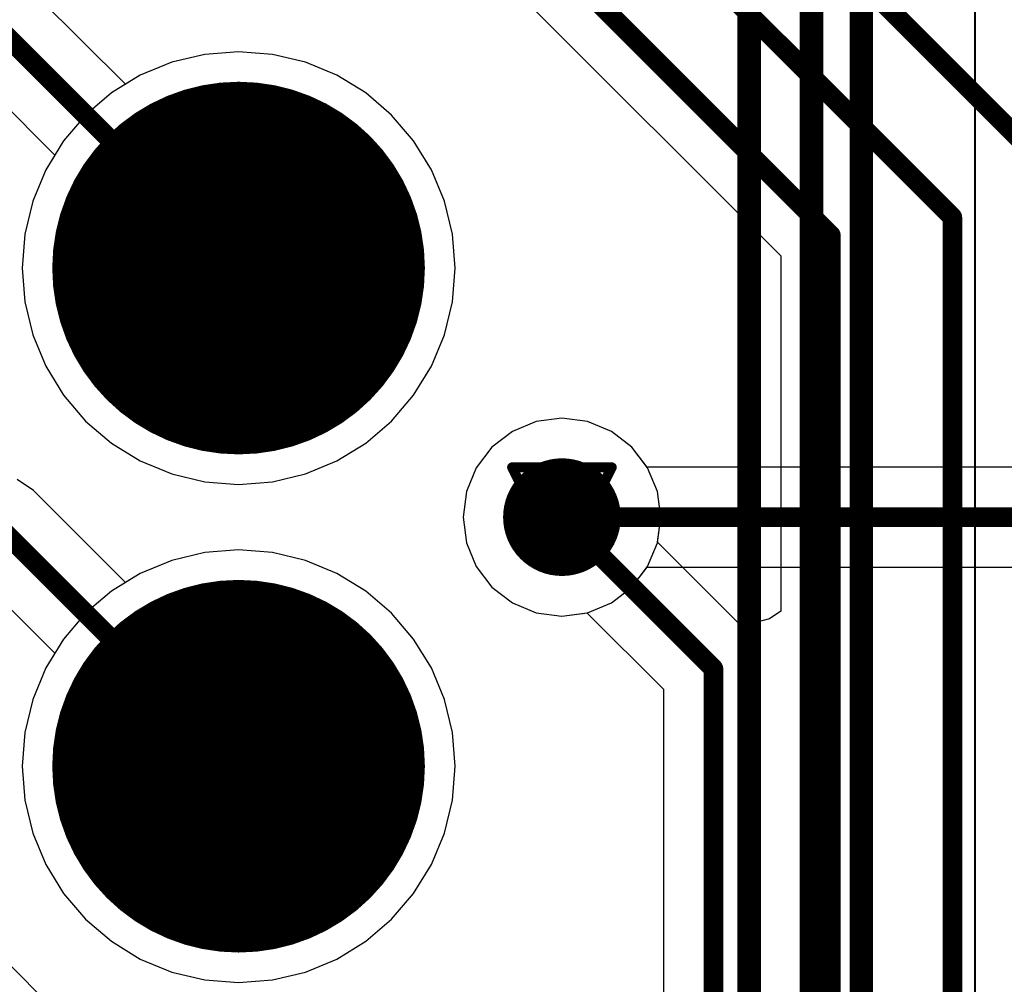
# Model space of a CAD drawing. Header units: millimetres. Extents: x 138 to 555, y 26 to 334.
# Tile 78 of 256: x 344.32 to 349.34, y 97.95 to 102.87. Entities that reach past the tile are written whole.
import ezdxf

# ---------------------------------------------------------------- set-up
doc = ezdxf.new("R2010")
doc.units = ezdxf.units.MM
for name, color, linetype in [('BottomLayer', 5, 'Continuous'), ('BottomSolder', 6, 'Continuous'), ('DrillDrawing', 1, 'Continuous'), ('Mechanical20', 56, 'Continuous'), ('Mechanical27', 56, 'Continuous'), ('MidLayer1', 16, 'Continuous'), ('MidLayer2', 76, 'Continuous'), ('MidLayer3', 90, 'Continuous'), ('MidLayer4', 156, 'Continuous'), ('MultiLayer', 9, 'Continuous'), ('PadHoleLayer', 156, 'Continuous'), ('TopLayer', 1, 'Continuous'), ('TopOverlay', 2, 'Continuous'), ('TopSolder', 216, 'Continuous'), ('ViaHoleLayer', 16, 'Continuous')]:
    doc.layers.add(name, color=color, linetype=linetype)

# ---------------------------------------------------------------- blocks, each defined once
blk = doc.blocks.new('CON_SAMTEC_TST_117_01_T_D_519')
at = {"layer": 'BottomLayer', "const_width": 0.9}
for points in [[(4.63, -1.27, 1), (5.53, -1.27, 1)], [(7.17, -1.27, 1), (8.07, -1.27, 1)]]:
    blk.add_lwpolyline(points, format="xyb", close=True, dxfattribs=at)
at = {"layer": 'BottomSolder', "const_width": 0.95}
for points in [[(4.605, -1.27, 1), (5.555, -1.27, 1)], [(7.145, -1.27, 1), (8.095, -1.27, 1)]]:
    blk.add_lwpolyline(points, format="xyb", close=True, dxfattribs=at)
at = {"layer": 'Mechanical20', "const_width": 0.01}
blk.add_lwpolyline([(-25.6, -5.025), (25.6, -5.025)], dxfattribs=at)
at = {"layer": 'Mechanical27', "const_width": 0.01}
for points in [[(1.5875, -3.8735), (24.8285, -3.8735)], [(1.5875, -4.191), (25.146, -4.191)], [(-25.4, -4.445), (25.4, -4.445)]]:
    blk.add_lwpolyline(points, dxfattribs=at)
at = {"layer": 'MidLayer1', "const_width": 0.9}
for points in [[(4.63, -1.27, 1), (5.53, -1.27, 1)], [(7.17, -1.27, 1), (8.07, -1.27, 1)]]:
    blk.add_lwpolyline(points, format="xyb", close=True, dxfattribs=at)
at = {"layer": 'MidLayer2', "const_width": 0.9}
for points in [[(4.63, -1.27, 1), (5.53, -1.27, 1)], [(7.17, -1.27, 1), (8.07, -1.27, 1)]]:
    blk.add_lwpolyline(points, format="xyb", close=True, dxfattribs=at)
at = {"layer": 'MidLayer3', "const_width": 0.9}
for points in [[(4.63, -1.27, 1), (5.53, -1.27, 1)], [(7.17, -1.27, 1), (8.07, -1.27, 1)]]:
    blk.add_lwpolyline(points, format="xyb", close=True, dxfattribs=at)
at = {"layer": 'MidLayer4', "const_width": 0.9}
for points in [[(4.63, -1.27, 1), (5.53, -1.27, 1)], [(7.17, -1.27, 1), (8.07, -1.27, 1)]]:
    blk.add_lwpolyline(points, format="xyb", close=True, dxfattribs=at)
at = {"layer": 'MultiLayer', "const_width": 0.9}
for points in [[(4.63, -1.27, 1), (5.53, -1.27, 1)], [(7.17, -1.27, 1), (8.07, -1.27, 1)]]:
    blk.add_lwpolyline(points, format="xyb", close=True, dxfattribs=at)
at = {"layer": 'PadHoleLayer', "const_width": 0.55}
for points in [[(4.805, -1.27, 1), (5.355, -1.27, 1)], [(7.345, -1.27, 1), (7.895, -1.27, 1)]]:
    blk.add_lwpolyline(points, format="xyb", close=True, dxfattribs=at)
at = {"layer": 'TopLayer', "const_width": 0.9}
for points in [[(4.63, -1.27, 1), (5.53, -1.27, 1)], [(7.17, -1.27, 1), (8.07, -1.27, 1)]]:
    blk.add_lwpolyline(points, format="xyb", close=True, dxfattribs=at)
at = {"layer": 'TopOverlay', "const_width": 0.12}
for points in [[(1.5875, -3.8735), (24.8285, -3.8735)], [(1.5875, -4.191), (25.146, -4.191)], [(-25.4, -4.445), (25.4, -4.445)]]:
    blk.add_lwpolyline(points, dxfattribs=at)
at = {"layer": 'TopSolder', "const_width": 0.95}
for points in [[(4.605, -1.27, 1), (5.555, -1.27, 1)], [(7.145, -1.27, 1), (8.095, -1.27, 1)]]:
    blk.add_lwpolyline(points, format="xyb", close=True, dxfattribs=at)

msp = doc.modelspace()

# ---------------------------------------------------------------- linework, layer by layer
at = {"layer": 'BottomLayer'}
for p, q in [((346.8902, 102.9797), (348.205, 101.6649)), ((345.4405, 102.7058), (345.2678, 102.6922)), ((345.6131, 102.6922), (345.4405, 102.7058)), ((345.2678, 102.6922), (345.0995, 102.6518)), ((345.7814, 102.6518), (345.6131, 102.6922)), ((345.0995, 102.6518), (344.9395, 102.5855)), ((345.9414, 102.5855), (345.7814, 102.6518)), ((344.9395, 102.5855), (344.7919, 102.4951)), ((346.089, 102.4951), (345.9414, 102.5855)), ((344.7919, 102.4951), (344.6602, 102.3826)), ((346.2207, 102.3826), (346.089, 102.4951)), ((344.6602, 102.3826), (344.5478, 102.251)), ((346.3331, 102.251), (346.2207, 102.3826)), ((344.5478, 102.251), (344.4573, 102.1033)), ((346.4236, 102.1033), (346.3331, 102.251)), ((344.4573, 102.1033), (344.3911, 101.9434)), ((346.4899, 101.9434), (346.4236, 102.1033)), ((344.3911, 101.9434), (344.3506, 101.775)), ((346.5303, 101.775), (346.4899, 101.9434)), ((344.3506, 101.775), (344.3371, 101.6024)), ((346.5439, 101.6024), (346.5303, 101.775)), ((348.205, 101.6649), (348.205, 99.8534)), ((344.3371, 101.6024), (344.3506, 101.4298)), ((346.5303, 101.4298), (346.5439, 101.6024)), ((344.3506, 101.4298), (344.3911, 101.2614)), ((346.4899, 101.2614), (346.5303, 101.4298)), ((344.3911, 101.2614), (344.4573, 101.1015)), ((346.4236, 101.1015), (346.4899, 101.2614)), ((344.4573, 101.1015), (344.5478, 100.9538)), ((346.3331, 100.9538), (346.4236, 101.1015)), ((344.5478, 100.9538), (344.6602, 100.8222)), ((346.2207, 100.8222), (346.3331, 100.9538)), ((344.6602, 100.8222), (344.7919, 100.7097)), ((346.089, 100.7097), (346.2207, 100.8222)), ((346.9585, 100.8195), (346.8369, 100.7691)), ((347.0891, 100.8367), (346.9585, 100.8195)), ((347.2196, 100.8195), (347.0891, 100.8367)), ((347.3412, 100.7691), (347.2196, 100.8195)), ((346.8369, 100.7691), (346.7325, 100.689)), ((347.4457, 100.689), (347.3412, 100.7691)), ((344.7919, 100.7097), (344.9395, 100.6193)), ((345.9414, 100.6193), (346.089, 100.7097)), ((346.7325, 100.689), (346.6523, 100.5845)), ((347.5258, 100.5845), (347.4457, 100.689)), ((344.9395, 100.6193), (345.0995, 100.553)), ((345.7814, 100.553), (345.9414, 100.6193)), ((345.0995, 100.553), (345.2678, 100.5126)), ((345.6131, 100.5126), (345.7814, 100.553)), ((346.6523, 100.5845), (346.6019, 100.4629)), ((347.5762, 100.4629), (347.5258, 100.5845)), ((345.2678, 100.5126), (345.4405, 100.499)), ((345.4405, 100.499), (345.6131, 100.5126)), ((346.6019, 100.4629), (346.5847, 100.3324)), ((347.5934, 100.3324), (347.5762, 100.4629)), ((346.5847, 100.3324), (346.6019, 100.2019)), ((347.5766, 100.2053), (347.5934, 100.3324)), ((346.6019, 100.2019), (346.6523, 100.0802)), ((348.005, 99.7769), (347.5766, 100.2053)), ((345.2678, 100.1522), (345.0995, 100.1118)), ((345.4405, 100.1658), (345.2678, 100.1522)), ((345.6131, 100.1522), (345.4405, 100.1658)), ((345.7814, 100.1118), (345.6131, 100.1522)), ((345.0995, 100.1118), (344.9395, 100.0455)), ((345.9414, 100.0455), (345.7814, 100.1118)), ((344.9395, 100.0455), (344.7919, 99.9551)), ((346.089, 99.9551), (345.9414, 100.0455)), ((346.6523, 100.0802), (346.7325, 99.9758)), ((344.7919, 99.9551), (344.6602, 99.8426)), ((346.2207, 99.8426), (346.089, 99.9551)), ((346.7325, 99.9758), (346.8369, 99.8956)), ((346.8369, 99.8956), (346.9585, 99.8453)), ((346.9585, 99.8453), (347.0891, 99.8281)), ((347.0891, 99.8281), (347.2162, 99.8448)), ((347.2162, 99.8448), (347.6064, 99.4546)), ((348.205, 99.8534), (348.1476, 99.8137)), ((344.6602, 99.8426), (344.5478, 99.711)), ((346.3331, 99.711), (346.2207, 99.8426)), ((348.1476, 99.8137), (348.005, 99.7769)), ((344.5478, 99.711), (344.4573, 99.5633)), ((346.4236, 99.5633), (346.3331, 99.711)), ((344.4573, 99.5633), (344.3911, 99.4034)), ((346.4899, 99.4034), (346.4236, 99.5633)), ((347.6064, 99.4546), (347.6064, 94.5674)), ((344.3911, 99.4034), (344.3506, 99.235)), ((346.5303, 99.235), (346.4899, 99.4034)), ((344.3506, 99.235), (344.3371, 99.0624)), ((346.5439, 99.0624), (346.5303, 99.235)), ((344.3371, 99.0624), (344.3506, 98.8898)), ((346.5303, 98.8898), (346.5439, 99.0624)), ((344.3506, 98.8898), (344.3911, 98.7214)), ((346.4899, 98.7214), (346.5303, 98.8898)), ((344.3911, 98.7214), (344.4573, 98.5615)), ((346.4236, 98.5615), (346.4899, 98.7214)), ((344.4573, 98.5615), (344.5478, 98.4138)), ((346.3331, 98.4138), (346.4236, 98.5615)), ((344.5478, 98.4138), (344.6602, 98.2822)), ((346.2207, 98.2822), (346.3331, 98.4138)), ((344.6602, 98.2822), (344.7919, 98.1697)), ((346.089, 98.1697), (346.2207, 98.2822)), ((344.7919, 98.1697), (344.9395, 98.0793)), ((345.9414, 98.0793), (346.089, 98.1697)), ((344.9395, 98.0793), (345.0995, 98.013)), ((345.7814, 98.013), (345.9414, 98.0793)), ((345.0995, 98.013), (345.2678, 97.9726)), ((345.6131, 97.9726), (345.7814, 98.013)), ((345.2678, 97.9726), (345.4405, 97.959)), ((345.4405, 97.959), (345.6131, 97.9726))]:
    msp.add_line(p, q, dxfattribs=at)
at = {"layer": 'BottomLayer', "const_width": 0.1}
for points in [[(348.0184, 103.6632), (349.6141, 102.0675)], [(347.5205, 103.4208), (349.0796, 101.8617)], [(347.0705, 103.1599), (348.4599, 101.7705)], [(349.0796, 72.0829), (349.0796, 101.8617)], [(348.4599, 71.4132), (348.4599, 101.7705)], [(347.0891, 100.3324), (347.8613, 99.5602)], [(347.8613, 72.1487), (347.8613, 99.5602)]]:
    msp.add_lwpolyline(points, dxfattribs=at)
at = {"layer": 'BottomLayer'}
for points, const_width in [([(349.0546, 101.8617, 1), (349.1046, 101.8617, 1)], 0.05), ([(349.0546, 101.8617, 1), (349.1046, 101.8617, 1)], 0.05), ([(348.4349, 101.7705, 1), (348.4849, 101.7705, 1)], 0.05), ([(348.4349, 101.7705, 1), (348.4849, 101.7705, 1)], 0.05), ([(346.9391, 100.3324, 1), (347.2391, 100.3324, 1)], 0.3), ([(347.0641, 100.3324, 1), (347.1141, 100.3324, 1)], 0.05), ([(347.8363, 99.5602, 1), (347.8863, 99.5602, 1)], 0.05), ([(347.8363, 99.5602, 1), (347.8863, 99.5602, 1)], 0.05)]:
    msp.add_lwpolyline(points, format="xyb", close=True, dxfattribs=dict(at, const_width=const_width))
at = {"layer": 'DrillDrawing', "const_width": 0.0508}
for points in [[(345.1865, 101.8564), (345.4405, 101.7294)], [(345.1865, 101.8564), (345.3135, 101.6024)], [(345.4405, 101.7294), (345.6945, 101.8564)], [(345.5675, 101.6024), (345.6945, 101.8564)], [(345.2881, 101.7548), (345.4405, 101.6786)], [(345.2881, 101.7548), (345.3643, 101.6024)], [(345.4405, 101.6786), (345.5929, 101.7548)], [(345.5167, 101.6024), (345.5929, 101.7548)], [(345.1865, 101.3484), (345.3135, 101.6024)], [(345.2881, 101.45), (345.3643, 101.6024)], [(345.5167, 101.6024), (345.5929, 101.45)], [(345.5675, 101.6024), (345.6945, 101.3484)], [(345.2881, 101.45), (345.4405, 101.5262)], [(345.4405, 101.5262), (345.5929, 101.45)], [(345.1865, 101.3484), (345.4405, 101.4754)], [(345.4405, 101.4754), (345.6945, 101.3484)], [(346.8351, 100.5864), (347.3431, 100.5864)], [(346.8351, 100.5864), (347.0891, 100.0784)], [(347.0891, 100.0784), (347.3431, 100.5864)], [(346.9367, 100.4848), (347.2415, 100.4848)], [(346.9367, 100.4848), (347.0891, 100.18)], [(347.0891, 100.18), (347.2415, 100.4848)], [(345.1865, 99.3164), (345.4405, 99.1894)], [(345.1865, 99.3164), (345.3135, 99.0624)], [(345.4405, 99.1894), (345.6945, 99.3164)], [(345.5675, 99.0624), (345.6945, 99.3164)], [(345.2881, 99.2148), (345.4405, 99.1386)], [(345.2881, 99.2148), (345.3643, 99.0624)], [(345.4405, 99.1386), (345.5929, 99.2148)], [(345.5167, 99.0624), (345.5929, 99.2148)], [(345.1865, 98.8084), (345.3135, 99.0624)], [(345.2881, 98.91), (345.3643, 99.0624)], [(345.5167, 99.0624), (345.5929, 98.91)], [(345.5675, 99.0624), (345.6945, 98.8084)], [(345.2881, 98.91), (345.4405, 98.9862)], [(345.4405, 98.9862), (345.5929, 98.91)], [(345.1865, 98.8084), (345.4405, 98.9354)], [(345.4405, 98.9354), (345.6945, 98.8084)]]:
    msp.add_lwpolyline(points, dxfattribs=at)
at = {"layer": 'DrillDrawing', "const_width": 0.0254}
for points in [[(345.1738, 101.8564, 1), (345.1992, 101.8564, 1)], [(345.1738, 101.8564, 1), (345.1992, 101.8564, 1)], [(345.6818, 101.8564, 1), (345.7072, 101.8564, 1)], [(345.6818, 101.8564, 1), (345.7072, 101.8564, 1)], [(345.2754, 101.7548, 1), (345.3008, 101.7548, 1)], [(345.2754, 101.7548, 1), (345.3008, 101.7548, 1)], [(345.4278, 101.7294, 1), (345.4532, 101.7294, 1)], [(345.4278, 101.7294, 1), (345.4532, 101.7294, 1)], [(345.5802, 101.7548, 1), (345.6056, 101.7548, 1)], [(345.5802, 101.7548, 1), (345.6056, 101.7548, 1)], [(345.4278, 101.6786, 1), (345.4532, 101.6786, 1)], [(345.4278, 101.6786, 1), (345.4532, 101.6786, 1)], [(345.3008, 101.6024, 1), (345.3262, 101.6024, 1)], [(345.3008, 101.6024, 1), (345.3262, 101.6024, 1)], [(345.3516, 101.6024, 1), (345.377, 101.6024, 1)], [(345.3516, 101.6024, 1), (345.377, 101.6024, 1)], [(345.504, 101.6024, 1), (345.5294, 101.6024, 1)], [(345.504, 101.6024, 1), (345.5294, 101.6024, 1)], [(345.5548, 101.6024, 1), (345.5802, 101.6024, 1)], [(345.5548, 101.6024, 1), (345.5802, 101.6024, 1)], [(345.4278, 101.5262, 1), (345.4532, 101.5262, 1)], [(345.4278, 101.5262, 1), (345.4532, 101.5262, 1)], [(345.4278, 101.4754, 1), (345.4532, 101.4754, 1)], [(345.4278, 101.4754, 1), (345.4532, 101.4754, 1)], [(345.2754, 101.45, 1), (345.3008, 101.45, 1)], [(345.2754, 101.45, 1), (345.3008, 101.45, 1)], [(345.5802, 101.45, 1), (345.6056, 101.45, 1)], [(345.5802, 101.45, 1), (345.6056, 101.45, 1)], [(345.1738, 101.3484, 1), (345.1992, 101.3484, 1)], [(345.1738, 101.3484, 1), (345.1992, 101.3484, 1)], [(345.6818, 101.3484, 1), (345.7072, 101.3484, 1)], [(345.6818, 101.3484, 1), (345.7072, 101.3484, 1)], [(346.8224, 100.5864, 1), (346.8478, 100.5864, 1)], [(346.8224, 100.5864, 1), (346.8478, 100.5864, 1)], [(347.3304, 100.5864, 1), (347.3558, 100.5864, 1)], [(347.3304, 100.5864, 1), (347.3558, 100.5864, 1)], [(346.924, 100.4848, 1), (346.9494, 100.4848, 1)], [(346.924, 100.4848, 1), (346.9494, 100.4848, 1)], [(347.2288, 100.4848, 1), (347.2542, 100.4848, 1)], [(347.2288, 100.4848, 1), (347.2542, 100.4848, 1)], [(347.0764, 100.18, 1), (347.1018, 100.18, 1)], [(347.0764, 100.18, 1), (347.1018, 100.18, 1)], [(347.0764, 100.0784, 1), (347.1018, 100.0784, 1)], [(347.0764, 100.0784, 1), (347.1018, 100.0784, 1)], [(345.1738, 99.3164, 1), (345.1992, 99.3164, 1)], [(345.1738, 99.3164, 1), (345.1992, 99.3164, 1)], [(345.6818, 99.3164, 1), (345.7072, 99.3164, 1)], [(345.6818, 99.3164, 1), (345.7072, 99.3164, 1)], [(345.2754, 99.2148, 1), (345.3008, 99.2148, 1)], [(345.2754, 99.2148, 1), (345.3008, 99.2148, 1)], [(345.4278, 99.1894, 1), (345.4532, 99.1894, 1)], [(345.4278, 99.1894, 1), (345.4532, 99.1894, 1)], [(345.5802, 99.2148, 1), (345.6056, 99.2148, 1)], [(345.5802, 99.2148, 1), (345.6056, 99.2148, 1)], [(345.4278, 99.1386, 1), (345.4532, 99.1386, 1)], [(345.4278, 99.1386, 1), (345.4532, 99.1386, 1)], [(345.3008, 99.0624, 1), (345.3262, 99.0624, 1)], [(345.3008, 99.0624, 1), (345.3262, 99.0624, 1)], [(345.3516, 99.0624, 1), (345.377, 99.0624, 1)], [(345.3516, 99.0624, 1), (345.377, 99.0624, 1)], [(345.504, 99.0624, 1), (345.5294, 99.0624, 1)], [(345.504, 99.0624, 1), (345.5294, 99.0624, 1)], [(345.5548, 99.0624, 1), (345.5802, 99.0624, 1)], [(345.5548, 99.0624, 1), (345.5802, 99.0624, 1)], [(345.4278, 98.9862, 1), (345.4532, 98.9862, 1)], [(345.4278, 98.9862, 1), (345.4532, 98.9862, 1)], [(345.4278, 98.9354, 1), (345.4532, 98.9354, 1)], [(345.4278, 98.9354, 1), (345.4532, 98.9354, 1)], [(345.2754, 98.91, 1), (345.3008, 98.91, 1)], [(345.2754, 98.91, 1), (345.3008, 98.91, 1)], [(345.5802, 98.91, 1), (345.6056, 98.91, 1)], [(345.5802, 98.91, 1), (345.6056, 98.91, 1)], [(345.1738, 98.8084, 1), (345.1992, 98.8084, 1)], [(345.1738, 98.8084, 1), (345.1992, 98.8084, 1)], [(345.6818, 98.8084, 1), (345.7072, 98.8084, 1)], [(345.6818, 98.8084, 1), (345.7072, 98.8084, 1)]]:
    msp.add_lwpolyline(points, format="xyb", close=True, dxfattribs=at)
at = {"layer": 'MidLayer1'}
for p, q in [((345.4405, 102.7058), (345.2678, 102.6922)), ((345.6131, 102.6922), (345.4405, 102.7058)), ((345.2678, 102.6922), (345.0995, 102.6518)), ((345.7814, 102.6518), (345.6131, 102.6922)), ((345.0995, 102.6518), (344.9395, 102.5855)), ((345.9414, 102.5855), (345.7814, 102.6518)), ((344.9395, 102.5855), (344.7919, 102.4951)), ((346.089, 102.4951), (345.9414, 102.5855)), ((344.7919, 102.4951), (344.6602, 102.3826)), ((346.2207, 102.3826), (346.089, 102.4951)), ((344.6602, 102.3826), (344.5478, 102.251)), ((346.3331, 102.251), (346.2207, 102.3826)), ((344.5478, 102.251), (344.4573, 102.1033)), ((346.4236, 102.1033), (346.3331, 102.251)), ((344.4573, 102.1033), (344.3911, 101.9434)), ((346.4899, 101.9434), (346.4236, 102.1033)), ((344.3911, 101.9434), (344.3506, 101.775)), ((346.5303, 101.775), (346.4899, 101.9434)), ((344.3506, 101.775), (344.3371, 101.6024)), ((346.5439, 101.6024), (346.5303, 101.775)), ((344.3371, 101.6024), (344.3506, 101.4298)), ((346.5303, 101.4298), (346.5439, 101.6024)), ((344.3506, 101.4298), (344.3911, 101.2614)), ((346.4899, 101.2614), (346.5303, 101.4298)), ((344.3911, 101.2614), (344.4573, 101.1015)), ((346.4236, 101.1015), (346.4899, 101.2614)), ((344.4573, 101.1015), (344.5478, 100.9538)), ((346.3331, 100.9538), (346.4236, 101.1015)), ((344.5478, 100.9538), (344.6602, 100.8222)), ((346.2207, 100.8222), (346.3331, 100.9538)), ((344.6602, 100.8222), (344.7919, 100.7097)), ((346.089, 100.7097), (346.2207, 100.8222)), ((346.9585, 100.8195), (346.8369, 100.7691)), ((347.0891, 100.8367), (346.9585, 100.8195)), ((347.2196, 100.8195), (347.0891, 100.8367)), ((347.3412, 100.7691), (347.2196, 100.8195)), ((346.8369, 100.7691), (346.7325, 100.689)), ((347.4457, 100.689), (347.3412, 100.7691)), ((344.7919, 100.7097), (344.9395, 100.6193)), ((345.9414, 100.6193), (346.089, 100.7097)), ((346.7325, 100.689), (346.6523, 100.5845)), ((347.5258, 100.5845), (347.4457, 100.689)), ((344.9395, 100.6193), (345.0995, 100.553)), ((345.7814, 100.553), (345.9414, 100.6193)), ((345.0995, 100.553), (345.2678, 100.5126)), ((345.6131, 100.5126), (345.7814, 100.553)), ((346.6523, 100.5845), (346.6019, 100.4629)), ((347.5762, 100.4629), (347.5258, 100.5845)), ((345.2678, 100.5126), (345.4405, 100.499)), ((345.4405, 100.499), (345.6131, 100.5126)), ((346.6019, 100.4629), (346.5847, 100.3324)), ((347.5934, 100.3324), (347.5762, 100.4629)), ((346.5847, 100.3324), (346.6019, 100.2019)), ((347.5762, 100.2019), (347.5934, 100.3324)), ((346.6019, 100.2019), (346.6523, 100.0802)), ((347.5258, 100.0802), (347.5762, 100.2019)), ((345.2678, 100.1522), (345.0995, 100.1118)), ((345.4405, 100.1658), (345.2678, 100.1522)), ((345.6131, 100.1522), (345.4405, 100.1658)), ((345.7814, 100.1118), (345.6131, 100.1522)), ((345.0995, 100.1118), (344.9395, 100.0455)), ((345.9414, 100.0455), (345.7814, 100.1118)), ((344.9395, 100.0455), (344.7919, 99.9551)), ((346.089, 99.9551), (345.9414, 100.0455)), ((346.6523, 100.0802), (346.7325, 99.9758)), ((347.4457, 99.9758), (347.5258, 100.0802)), ((344.7919, 99.9551), (344.6602, 99.8426)), ((346.2207, 99.8426), (346.089, 99.9551)), ((346.7325, 99.9758), (346.8369, 99.8956)), ((347.3412, 99.8956), (347.4457, 99.9758)), ((346.8369, 99.8956), (346.9585, 99.8453)), ((347.2196, 99.8453), (347.3412, 99.8956)), ((346.9585, 99.8453), (347.0891, 99.8281)), ((347.0891, 99.8281), (347.2196, 99.8453)), ((344.6602, 99.8426), (344.5478, 99.711)), ((346.3331, 99.711), (346.2207, 99.8426)), ((344.5478, 99.711), (344.4573, 99.5633)), ((346.4236, 99.5633), (346.3331, 99.711)), ((344.4573, 99.5633), (344.3911, 99.4034)), ((346.4899, 99.4034), (346.4236, 99.5633)), ((344.3911, 99.4034), (344.3506, 99.235)), ((346.5303, 99.235), (346.4899, 99.4034)), ((344.3506, 99.235), (344.3371, 99.0624)), ((346.5439, 99.0624), (346.5303, 99.235)), ((344.3371, 99.0624), (344.3506, 98.8898)), ((346.5303, 98.8898), (346.5439, 99.0624)), ((344.3506, 98.8898), (344.3911, 98.7214)), ((346.4899, 98.7214), (346.5303, 98.8898)), ((344.3911, 98.7214), (344.4573, 98.5615)), ((346.4236, 98.5615), (346.4899, 98.7214)), ((344.4573, 98.5615), (344.5478, 98.4138)), ((346.3331, 98.4138), (346.4236, 98.5615)), ((344.5478, 98.4138), (344.6602, 98.2822)), ((346.2207, 98.2822), (346.3331, 98.4138)), ((344.6602, 98.2822), (344.7919, 98.1697)), ((346.089, 98.1697), (346.2207, 98.2822)), ((344.7919, 98.1697), (344.9395, 98.0793)), ((345.9414, 98.0793), (346.089, 98.1697)), ((344.9395, 98.0793), (345.0995, 98.013)), ((345.7814, 98.013), (345.9414, 98.0793)), ((345.0995, 98.013), (345.2678, 97.9726)), ((345.6131, 97.9726), (345.7814, 98.013)), ((345.2678, 97.9726), (345.4405, 97.959)), ((345.4405, 97.959), (345.6131, 97.9726))]:
    msp.add_line(p, q, dxfattribs=at)
at = {"layer": 'MidLayer1', "const_width": 0.3}
msp.add_lwpolyline([(346.9391, 100.3324, 1), (347.2391, 100.3324, 1)], format="xyb", close=True, dxfattribs=at)
at = {"layer": 'MidLayer2'}
for p, q in [((345.4405, 102.7058), (345.2678, 102.6922)), ((345.6131, 102.6922), (345.4405, 102.7058)), ((345.2678, 102.6922), (345.0995, 102.6518)), ((345.7814, 102.6518), (345.6131, 102.6922)), ((345.0995, 102.6518), (344.9395, 102.5855)), ((345.9414, 102.5855), (345.7814, 102.6518)), ((344.9395, 102.5855), (344.7919, 102.4951)), ((346.089, 102.4951), (345.9414, 102.5855)), ((344.7919, 102.4951), (344.6602, 102.3826)), ((346.2207, 102.3826), (346.089, 102.4951)), ((344.6602, 102.3826), (344.5478, 102.251)), ((346.3331, 102.251), (346.2207, 102.3826)), ((344.5478, 102.251), (344.4573, 102.1033)), ((346.4236, 102.1033), (346.3331, 102.251)), ((344.4573, 102.1033), (344.3911, 101.9434)), ((346.4899, 101.9434), (346.4236, 102.1033)), ((344.3911, 101.9434), (344.3506, 101.775)), ((346.5303, 101.775), (346.4899, 101.9434)), ((344.3506, 101.775), (344.3371, 101.6024)), ((346.5439, 101.6024), (346.5303, 101.775)), ((344.3371, 101.6024), (344.3506, 101.4298)), ((346.5303, 101.4298), (346.5439, 101.6024)), ((344.3506, 101.4298), (344.3911, 101.2614)), ((346.4899, 101.2614), (346.5303, 101.4298)), ((344.3911, 101.2614), (344.4573, 101.1015)), ((346.4236, 101.1015), (346.4899, 101.2614)), ((344.4573, 101.1015), (344.5478, 100.9538)), ((346.3331, 100.9538), (346.4236, 101.1015)), ((344.5478, 100.9538), (344.6602, 100.8222)), ((346.2207, 100.8222), (346.3331, 100.9538)), ((344.6602, 100.8222), (344.7919, 100.7097)), ((346.089, 100.7097), (346.2207, 100.8222)), ((346.9585, 100.8195), (346.8369, 100.7691)), ((347.0891, 100.8367), (346.9585, 100.8195)), ((347.2196, 100.8195), (347.0891, 100.8367)), ((347.3412, 100.7691), (347.2196, 100.8195)), ((346.8369, 100.7691), (346.7325, 100.689)), ((347.4457, 100.689), (347.3412, 100.7691)), ((344.7919, 100.7097), (344.9395, 100.6193)), ((345.9414, 100.6193), (346.089, 100.7097)), ((346.7325, 100.689), (346.6523, 100.5845)), ((347.5258, 100.5845), (347.4457, 100.689)), ((344.9395, 100.6193), (345.0995, 100.553)), ((345.7814, 100.553), (345.9414, 100.6193)), ((345.0995, 100.553), (345.2678, 100.5126)), ((345.6131, 100.5126), (345.7814, 100.553)), ((346.6523, 100.5845), (346.6019, 100.4629)), ((347.5762, 100.4629), (347.5258, 100.5845)), ((345.2678, 100.5126), (345.4405, 100.499)), ((345.4405, 100.499), (345.6131, 100.5126)), ((346.6019, 100.4629), (346.5847, 100.3324)), ((347.5934, 100.3324), (347.5762, 100.4629)), ((346.5847, 100.3324), (346.6019, 100.2019)), ((347.5762, 100.2019), (347.5934, 100.3324)), ((346.6019, 100.2019), (346.6523, 100.0802)), ((347.5258, 100.0802), (347.5762, 100.2019)), ((345.2678, 100.1522), (345.0995, 100.1118)), ((345.4405, 100.1658), (345.2678, 100.1522)), ((345.6131, 100.1522), (345.4405, 100.1658)), ((345.7814, 100.1118), (345.6131, 100.1522)), ((345.0995, 100.1118), (344.9395, 100.0455)), ((345.9414, 100.0455), (345.7814, 100.1118)), ((344.9395, 100.0455), (344.7919, 99.9551)), ((346.089, 99.9551), (345.9414, 100.0455)), ((346.6523, 100.0802), (346.7325, 99.9758)), ((347.4457, 99.9758), (347.5258, 100.0802)), ((344.7919, 99.9551), (344.6602, 99.8426)), ((346.2207, 99.8426), (346.089, 99.9551)), ((346.7325, 99.9758), (346.8369, 99.8956)), ((347.3412, 99.8956), (347.4457, 99.9758)), ((346.8369, 99.8956), (346.9585, 99.8453)), ((347.2196, 99.8453), (347.3412, 99.8956)), ((346.9585, 99.8453), (347.0891, 99.8281)), ((347.0891, 99.8281), (347.2196, 99.8453)), ((344.6602, 99.8426), (344.5478, 99.711)), ((346.3331, 99.711), (346.2207, 99.8426)), ((344.5478, 99.711), (344.4573, 99.5633)), ((346.4236, 99.5633), (346.3331, 99.711)), ((344.4573, 99.5633), (344.3911, 99.4034)), ((346.4899, 99.4034), (346.4236, 99.5633)), ((344.3911, 99.4034), (344.3506, 99.235)), ((346.5303, 99.235), (346.4899, 99.4034)), ((344.3506, 99.235), (344.3371, 99.0624)), ((346.5439, 99.0624), (346.5303, 99.235)), ((344.3371, 99.0624), (344.3506, 98.8898)), ((346.5303, 98.8898), (346.5439, 99.0624)), ((344.3506, 98.8898), (344.3911, 98.7214)), ((346.4899, 98.7214), (346.5303, 98.8898)), ((344.3911, 98.7214), (344.4573, 98.5615)), ((346.4236, 98.5615), (346.4899, 98.7214)), ((344.4573, 98.5615), (344.5478, 98.4138)), ((346.3331, 98.4138), (346.4236, 98.5615)), ((344.5478, 98.4138), (344.6602, 98.2822)), ((346.2207, 98.2822), (346.3331, 98.4138)), ((344.6602, 98.2822), (344.7919, 98.1697)), ((346.089, 98.1697), (346.2207, 98.2822)), ((344.7919, 98.1697), (344.9395, 98.0793)), ((345.9414, 98.0793), (346.089, 98.1697)), ((344.9395, 98.0793), (345.0995, 98.013)), ((345.7814, 98.013), (345.9414, 98.0793)), ((345.0995, 98.013), (345.2678, 97.9726)), ((345.6131, 97.9726), (345.7814, 98.013)), ((345.2678, 97.9726), (345.4405, 97.959)), ((345.4405, 97.959), (345.6131, 97.9726))]:
    msp.add_line(p, q, dxfattribs=at)
at = {"layer": 'MidLayer2', "const_width": 0.3}
msp.add_lwpolyline([(346.9391, 100.3324, 1), (347.2391, 100.3324, 1)], format="xyb", close=True, dxfattribs=at)
at = {"layer": 'MidLayer3'}
for p, q in [((345.4405, 102.7058), (345.2678, 102.6922)), ((345.6131, 102.6922), (345.4405, 102.7058)), ((345.2678, 102.6922), (345.0995, 102.6518)), ((345.7814, 102.6518), (345.6131, 102.6922)), ((345.0995, 102.6518), (344.9395, 102.5855)), ((345.9414, 102.5855), (345.7814, 102.6518)), ((344.9395, 102.5855), (344.7919, 102.4951)), ((346.089, 102.4951), (345.9414, 102.5855)), ((344.7919, 102.4951), (344.6602, 102.3826)), ((346.2207, 102.3826), (346.089, 102.4951)), ((344.6602, 102.3826), (344.5478, 102.251)), ((346.3331, 102.251), (346.2207, 102.3826)), ((344.5478, 102.251), (344.4573, 102.1033)), ((346.4236, 102.1033), (346.3331, 102.251)), ((344.4573, 102.1033), (344.3911, 101.9434)), ((346.4899, 101.9434), (346.4236, 102.1033)), ((344.3911, 101.9434), (344.3506, 101.775)), ((346.5303, 101.775), (346.4899, 101.9434)), ((344.3506, 101.775), (344.3371, 101.6024)), ((346.5439, 101.6024), (346.5303, 101.775)), ((344.3371, 101.6024), (344.3506, 101.4298)), ((346.5303, 101.4298), (346.5439, 101.6024)), ((344.3506, 101.4298), (344.3911, 101.2614)), ((346.4899, 101.2614), (346.5303, 101.4298)), ((344.3911, 101.2614), (344.4573, 101.1015)), ((346.4236, 101.1015), (346.4899, 101.2614)), ((344.4573, 101.1015), (344.5478, 100.9538)), ((346.3331, 100.9538), (346.4236, 101.1015)), ((344.5478, 100.9538), (344.6602, 100.8222)), ((346.2207, 100.8222), (346.3331, 100.9538)), ((344.6602, 100.8222), (344.7919, 100.7097)), ((346.089, 100.7097), (346.2207, 100.8222)), ((346.9585, 100.8195), (346.8369, 100.7691)), ((347.0891, 100.8367), (346.9585, 100.8195)), ((347.2196, 100.8195), (347.0891, 100.8367)), ((347.3412, 100.7691), (347.2196, 100.8195)), ((346.8369, 100.7691), (346.7325, 100.689)), ((347.4457, 100.689), (347.3412, 100.7691)), ((344.7919, 100.7097), (344.9395, 100.6193)), ((345.9414, 100.6193), (346.089, 100.7097)), ((346.7325, 100.689), (346.6523, 100.5845)), ((347.5258, 100.5845), (347.4457, 100.689)), ((344.9395, 100.6193), (345.0995, 100.553)), ((345.7814, 100.553), (345.9414, 100.6193)), ((345.0995, 100.553), (345.2678, 100.5126)), ((345.6131, 100.5126), (345.7814, 100.553)), ((346.6523, 100.5845), (346.6019, 100.4629)), ((347.5762, 100.4629), (347.5258, 100.5845)), ((345.2678, 100.5126), (345.4405, 100.499)), ((345.4405, 100.499), (345.6131, 100.5126)), ((346.6019, 100.4629), (346.5847, 100.3324)), ((347.5934, 100.3324), (347.5762, 100.4629)), ((346.5847, 100.3324), (346.6019, 100.2019)), ((347.5762, 100.2019), (347.5934, 100.3324)), ((346.6019, 100.2019), (346.6523, 100.0802)), ((347.5258, 100.0802), (347.5762, 100.2019)), ((345.2678, 100.1522), (345.0995, 100.1118)), ((345.4405, 100.1658), (345.2678, 100.1522)), ((345.6131, 100.1522), (345.4405, 100.1658)), ((345.7814, 100.1118), (345.6131, 100.1522)), ((345.0995, 100.1118), (344.9395, 100.0455)), ((345.9414, 100.0455), (345.7814, 100.1118)), ((344.9395, 100.0455), (344.7919, 99.9551)), ((346.089, 99.9551), (345.9414, 100.0455)), ((346.6523, 100.0802), (346.7325, 99.9758)), ((347.4457, 99.9758), (347.5258, 100.0802)), ((344.7919, 99.9551), (344.6602, 99.8426)), ((346.2207, 99.8426), (346.089, 99.9551)), ((346.7325, 99.9758), (346.8369, 99.8956)), ((347.3412, 99.8956), (347.4457, 99.9758)), ((346.8369, 99.8956), (346.9585, 99.8453)), ((347.2196, 99.8453), (347.3412, 99.8956)), ((346.9585, 99.8453), (347.0891, 99.8281)), ((347.0891, 99.8281), (347.2196, 99.8453)), ((344.6602, 99.8426), (344.5478, 99.711)), ((346.3331, 99.711), (346.2207, 99.8426)), ((344.5478, 99.711), (344.4573, 99.5633)), ((346.4236, 99.5633), (346.3331, 99.711)), ((344.4573, 99.5633), (344.3911, 99.4034)), ((346.4899, 99.4034), (346.4236, 99.5633)), ((344.3911, 99.4034), (344.3506, 99.235)), ((346.5303, 99.235), (346.4899, 99.4034)), ((344.3506, 99.235), (344.3371, 99.0624)), ((346.5439, 99.0624), (346.5303, 99.235)), ((344.3371, 99.0624), (344.3506, 98.8898)), ((346.5303, 98.8898), (346.5439, 99.0624)), ((344.3506, 98.8898), (344.3911, 98.7214)), ((346.4899, 98.7214), (346.5303, 98.8898)), ((344.3911, 98.7214), (344.4573, 98.5615)), ((346.4236, 98.5615), (346.4899, 98.7214)), ((344.4573, 98.5615), (344.5478, 98.4138)), ((346.3331, 98.4138), (346.4236, 98.5615)), ((344.5478, 98.4138), (344.6602, 98.2822)), ((346.2207, 98.2822), (346.3331, 98.4138)), ((344.6602, 98.2822), (344.7919, 98.1697)), ((346.089, 98.1697), (346.2207, 98.2822)), ((344.7919, 98.1697), (344.9395, 98.0793)), ((345.9414, 98.0793), (346.089, 98.1697)), ((344.9395, 98.0793), (345.0995, 98.013)), ((345.7814, 98.013), (345.9414, 98.0793)), ((345.0995, 98.013), (345.2678, 97.9726)), ((345.6131, 97.9726), (345.7814, 98.013)), ((345.2678, 97.9726), (345.4405, 97.959)), ((345.4405, 97.959), (345.6131, 97.9726))]:
    msp.add_line(p, q, dxfattribs=at)
at = {"layer": 'MidLayer3', "const_width": 0.3}
msp.add_lwpolyline([(346.9391, 100.3324, 1), (347.2391, 100.3324, 1)], format="xyb", close=True, dxfattribs=at)
at = {"layer": 'MidLayer4'}
for p, q in [((345.4405, 102.7058), (345.2678, 102.6922)), ((345.6131, 102.6922), (345.4405, 102.7058)), ((345.2678, 102.6922), (345.0995, 102.6518)), ((345.7814, 102.6518), (345.6131, 102.6922)), ((345.0995, 102.6518), (344.9395, 102.5855)), ((345.9414, 102.5855), (345.7814, 102.6518)), ((344.9395, 102.5855), (344.7919, 102.4951)), ((346.089, 102.4951), (345.9414, 102.5855)), ((344.7919, 102.4951), (344.6602, 102.3826)), ((346.2207, 102.3826), (346.089, 102.4951)), ((344.6602, 102.3826), (344.5478, 102.251)), ((346.3331, 102.251), (346.2207, 102.3826)), ((344.5478, 102.251), (344.4573, 102.1033)), ((346.4236, 102.1033), (346.3331, 102.251)), ((344.4573, 102.1033), (344.3911, 101.9434)), ((346.4899, 101.9434), (346.4236, 102.1033)), ((344.3911, 101.9434), (344.3506, 101.775)), ((346.5303, 101.775), (346.4899, 101.9434)), ((344.3506, 101.775), (344.3371, 101.6024)), ((346.5439, 101.6024), (346.5303, 101.775)), ((344.3371, 101.6024), (344.3506, 101.4298)), ((346.5303, 101.4298), (346.5439, 101.6024)), ((344.3506, 101.4298), (344.3911, 101.2614)), ((346.4899, 101.2614), (346.5303, 101.4298)), ((344.3911, 101.2614), (344.4573, 101.1015)), ((346.4236, 101.1015), (346.4899, 101.2614)), ((344.4573, 101.1015), (344.5478, 100.9538)), ((346.3331, 100.9538), (346.4236, 101.1015)), ((344.5478, 100.9538), (344.6602, 100.8222)), ((346.2207, 100.8222), (346.3331, 100.9538)), ((344.6602, 100.8222), (344.7919, 100.7097)), ((346.089, 100.7097), (346.2207, 100.8222)), ((346.9585, 100.8195), (346.8369, 100.7691)), ((347.0891, 100.8367), (346.9585, 100.8195)), ((347.2196, 100.8195), (347.0891, 100.8367)), ((347.3412, 100.7691), (347.2196, 100.8195)), ((346.8369, 100.7691), (346.7325, 100.689)), ((347.4457, 100.689), (347.3412, 100.7691)), ((344.7919, 100.7097), (344.9395, 100.6193)), ((345.9414, 100.6193), (346.089, 100.7097)), ((346.7325, 100.689), (346.6523, 100.5845)), ((347.5258, 100.5845), (347.4457, 100.689)), ((344.9395, 100.6193), (345.0995, 100.553)), ((345.7814, 100.553), (345.9414, 100.6193)), ((345.0995, 100.553), (345.2678, 100.5126)), ((345.6131, 100.5126), (345.7814, 100.553)), ((346.6523, 100.5845), (346.6019, 100.4629)), ((347.5762, 100.4629), (347.5258, 100.5845)), ((345.2678, 100.5126), (345.4405, 100.499)), ((345.4405, 100.499), (345.6131, 100.5126)), ((346.6019, 100.4629), (346.5847, 100.3324)), ((347.5934, 100.3324), (347.5762, 100.4629)), ((346.5847, 100.3324), (346.6019, 100.2019)), ((347.5762, 100.2019), (347.5934, 100.3324)), ((346.6019, 100.2019), (346.6523, 100.0802)), ((347.5258, 100.0802), (347.5762, 100.2019)), ((345.2678, 100.1522), (345.0995, 100.1118)), ((345.4405, 100.1658), (345.2678, 100.1522)), ((345.6131, 100.1522), (345.4405, 100.1658)), ((345.7814, 100.1118), (345.6131, 100.1522)), ((345.0995, 100.1118), (344.9395, 100.0455)), ((345.9414, 100.0455), (345.7814, 100.1118)), ((344.9395, 100.0455), (344.7919, 99.9551)), ((346.089, 99.9551), (345.9414, 100.0455)), ((346.6523, 100.0802), (346.7325, 99.9758)), ((347.4457, 99.9758), (347.5258, 100.0802)), ((344.7919, 99.9551), (344.6602, 99.8426)), ((346.2207, 99.8426), (346.089, 99.9551)), ((346.7325, 99.9758), (346.8369, 99.8956)), ((347.3412, 99.8956), (347.4457, 99.9758)), ((346.8369, 99.8956), (346.9585, 99.8453)), ((347.2196, 99.8453), (347.3412, 99.8956)), ((346.9585, 99.8453), (347.0891, 99.8281)), ((347.0891, 99.8281), (347.2196, 99.8453)), ((344.6602, 99.8426), (344.5478, 99.711)), ((346.3331, 99.711), (346.2207, 99.8426)), ((344.5478, 99.711), (344.4573, 99.5633)), ((346.4236, 99.5633), (346.3331, 99.711)), ((344.4573, 99.5633), (344.3911, 99.4034)), ((346.4899, 99.4034), (346.4236, 99.5633)), ((344.3911, 99.4034), (344.3506, 99.235)), ((346.5303, 99.235), (346.4899, 99.4034)), ((344.3506, 99.235), (344.3371, 99.0624)), ((346.5439, 99.0624), (346.5303, 99.235)), ((344.3371, 99.0624), (344.3506, 98.8898)), ((346.5303, 98.8898), (346.5439, 99.0624)), ((344.3506, 98.8898), (344.3911, 98.7214)), ((346.4899, 98.7214), (346.5303, 98.8898)), ((344.3911, 98.7214), (344.4573, 98.5615)), ((346.4236, 98.5615), (346.4899, 98.7214)), ((344.4573, 98.5615), (344.5478, 98.4138)), ((346.3331, 98.4138), (346.4236, 98.5615)), ((344.5478, 98.4138), (344.6602, 98.2822)), ((346.2207, 98.2822), (346.3331, 98.4138)), ((344.6602, 98.2822), (344.7919, 98.1697)), ((346.089, 98.1697), (346.2207, 98.2822)), ((344.7919, 98.1697), (344.9395, 98.0793)), ((345.9414, 98.0793), (346.089, 98.1697)), ((344.9395, 98.0793), (345.0995, 98.013)), ((345.7814, 98.013), (345.9414, 98.0793)), ((345.0995, 98.013), (345.2678, 97.9726)), ((345.6131, 97.9726), (345.7814, 98.013)), ((345.2678, 97.9726), (345.4405, 97.959)), ((345.4405, 97.959), (345.6131, 97.9726))]:
    msp.add_line(p, q, dxfattribs=at)
at = {"layer": 'MidLayer4', "const_width": 0.3}
msp.add_lwpolyline([(346.9391, 100.3324, 1), (347.2391, 100.3324, 1)], format="xyb", close=True, dxfattribs=at)
at = {"layer": 'MultiLayer', "const_width": 0.3}
msp.add_lwpolyline([(346.9391, 100.3324, 1), (347.2391, 100.3324, 1)], format="xyb", close=True, dxfattribs=at)
at = {"layer": 'TopLayer'}
for p, q in [((344.864, 102.5393), (344.409, 102.9943)), ((345.4405, 102.7058), (345.2678, 102.6922)), ((345.6131, 102.6922), (345.4405, 102.7058)), ((345.2678, 102.6922), (345.0995, 102.6518)), ((345.7814, 102.6518), (345.6131, 102.6922)), ((345.0995, 102.6518), (344.9395, 102.5855)), ((345.9414, 102.5855), (345.7814, 102.6518)), ((344.1232, 102.5592), (344.5036, 102.1788)), ((344.9395, 102.5855), (344.864, 102.5393)), ((346.089, 102.4951), (345.9414, 102.5855)), ((346.2207, 102.3826), (346.089, 102.4951)), ((346.3331, 102.251), (346.2207, 102.3826)), ((346.4236, 102.1033), (346.3331, 102.251)), ((344.5036, 102.1788), (344.4573, 102.1033)), ((344.4573, 102.1033), (344.3911, 101.9434)), ((346.4899, 101.9434), (346.4236, 102.1033)), ((344.3911, 101.9434), (344.3506, 101.775)), ((346.5303, 101.775), (346.4899, 101.9434)), ((344.3506, 101.775), (344.3371, 101.6024)), ((346.5439, 101.6024), (346.5303, 101.775)), ((344.3371, 101.6024), (344.3506, 101.4298)), ((346.5303, 101.4298), (346.5439, 101.6024)), ((344.3506, 101.4298), (344.3911, 101.2614)), ((346.4899, 101.2614), (346.5303, 101.4298)), ((344.3911, 101.2614), (344.4573, 101.1015)), ((346.4236, 101.1015), (346.4899, 101.2614)), ((344.4573, 101.1015), (344.5478, 100.9538)), ((346.3331, 100.9538), (346.4236, 101.1015)), ((344.5478, 100.9538), (344.6602, 100.8222)), ((346.2207, 100.8222), (346.3331, 100.9538)), ((344.6602, 100.8222), (344.7919, 100.7097)), ((346.089, 100.7097), (346.2207, 100.8222)), ((346.9585, 100.8195), (346.8369, 100.7691)), ((347.0891, 100.8367), (346.9585, 100.8195)), ((347.2196, 100.8195), (347.0891, 100.8367)), ((347.3412, 100.7691), (347.2196, 100.8195)), ((346.8369, 100.7691), (346.7325, 100.689)), ((347.4457, 100.689), (347.3412, 100.7691)), ((344.7919, 100.7097), (344.9395, 100.6193)), ((345.9414, 100.6193), (346.089, 100.7097)), ((346.7325, 100.689), (346.6523, 100.5845)), ((347.5237, 100.5873), (347.4457, 100.689)), ((344.9395, 100.6193), (345.0995, 100.553)), ((345.7814, 100.553), (345.9414, 100.6193)), ((345.0995, 100.553), (345.2678, 100.5126)), ((345.6131, 100.5126), (345.7814, 100.553)), ((346.6523, 100.5845), (346.6019, 100.4629)), ((354.9547, 100.5873), (347.5237, 100.5873)), ((344.3948, 100.4685), (344.3121, 100.5238)), ((345.2678, 100.5126), (345.4405, 100.499)), ((345.4405, 100.499), (345.6131, 100.5126)), ((344.864, 99.9993), (344.3948, 100.4685)), ((346.6019, 100.4629), (346.5847, 100.3324)), ((346.5847, 100.3324), (346.6019, 100.2019)), ((346.6019, 100.2019), (346.6523, 100.0802)), ((345.2678, 100.1522), (345.0995, 100.1118)), ((345.4405, 100.1658), (345.2678, 100.1522)), ((345.6131, 100.1522), (345.4405, 100.1658)), ((345.7814, 100.1118), (345.6131, 100.1522)), ((345.0995, 100.1118), (344.9395, 100.0455)), ((345.9414, 100.0455), (345.7814, 100.1118)), ((344.9395, 100.0455), (344.864, 99.9993)), ((346.089, 99.9551), (345.9414, 100.0455)), ((346.6523, 100.0802), (346.7325, 99.9758)), ((347.4457, 99.9758), (347.5237, 100.0775)), ((347.5237, 100.0775), (354.9547, 100.0775)), ((344.109, 100.0334), (344.5036, 99.6388)), ((346.2207, 99.8426), (346.089, 99.9551)), ((346.7325, 99.9758), (346.8369, 99.8956)), ((347.3412, 99.8956), (347.4457, 99.9758)), ((346.8369, 99.8956), (346.9585, 99.8453)), ((347.2196, 99.8453), (347.3412, 99.8956)), ((346.9585, 99.8453), (347.0891, 99.8281)), ((347.0891, 99.8281), (347.2196, 99.8453)), ((346.3331, 99.711), (346.2207, 99.8426)), ((346.4236, 99.5633), (346.3331, 99.711)), ((344.5036, 99.6388), (344.4573, 99.5633)), ((344.4573, 99.5633), (344.3911, 99.4034)), ((346.4899, 99.4034), (346.4236, 99.5633)), ((344.3911, 99.4034), (344.3506, 99.235)), ((346.5303, 99.235), (346.4899, 99.4034)), ((344.3506, 99.235), (344.3371, 99.0624)), ((346.5439, 99.0624), (346.5303, 99.235)), ((344.3371, 99.0624), (344.3506, 98.8898)), ((346.5303, 98.8898), (346.5439, 99.0624)), ((344.3506, 98.8898), (344.3911, 98.7214)), ((346.4899, 98.7214), (346.5303, 98.8898)), ((344.3911, 98.7214), (344.4573, 98.5615)), ((346.4236, 98.5615), (346.4899, 98.7214)), ((344.4573, 98.5615), (344.5478, 98.4138)), ((346.3331, 98.4138), (346.4236, 98.5615)), ((344.5478, 98.4138), (344.6602, 98.2822)), ((346.2207, 98.2822), (346.3331, 98.4138)), ((344.6602, 98.2822), (344.7919, 98.1697)), ((346.089, 98.1697), (346.2207, 98.2822)), ((344.7919, 98.1697), (344.9395, 98.0793)), ((345.9414, 98.0793), (346.089, 98.1697)), ((344.864, 97.4593), (344.2514, 98.0719)), ((344.9395, 98.0793), (345.0995, 98.013)), ((345.7814, 98.013), (345.9414, 98.0793)), ((345.0995, 98.013), (345.2678, 97.9726)), ((345.6131, 97.9726), (345.7814, 98.013)), ((345.2678, 97.9726), (345.4405, 97.959)), ((345.4405, 97.959), (345.6131, 97.9726))]:
    msp.add_line(p, q, dxfattribs=at)
at = {"layer": 'TopLayer', "const_width": 0.1}
for points in [[(344.2288, 102.8141), (345.4405, 101.6024)], [(347.0891, 100.3324), (356.0505, 100.3324)], [(344.2146, 100.2883), (345.4405, 99.0624)]]:
    msp.add_lwpolyline(points, dxfattribs=at)
at = {"layer": 'TopLayer'}
for points, const_width in [([(345.4155, 101.6024, 1), (345.4655, 101.6024, 1)], 0.05), ([(346.9391, 100.3324, 1), (347.2391, 100.3324, 1)], 0.3), ([(347.0641, 100.3324, 1), (347.1141, 100.3324, 1)], 0.05), ([(345.4155, 99.0624, 1), (345.4655, 99.0624, 1)], 0.05)]:
    msp.add_lwpolyline(points, format="xyb", close=True, dxfattribs=dict(at, const_width=const_width))
at = {"layer": 'ViaHoleLayer', "const_width": 0.15}
msp.add_lwpolyline([(347.0141, 100.3324, 1), (347.1641, 100.3324, 1)], format="xyb", close=True, dxfattribs=at)

# ---------------------------------------------------------------- block references
at = {"rotation": 90}
msp.add_blockref('CON_SAMTEC_TST_117_01_T_D_519', (344.1705, 93.9824), dxfattribs=at)

doc.saveas('drawing.dxf')
